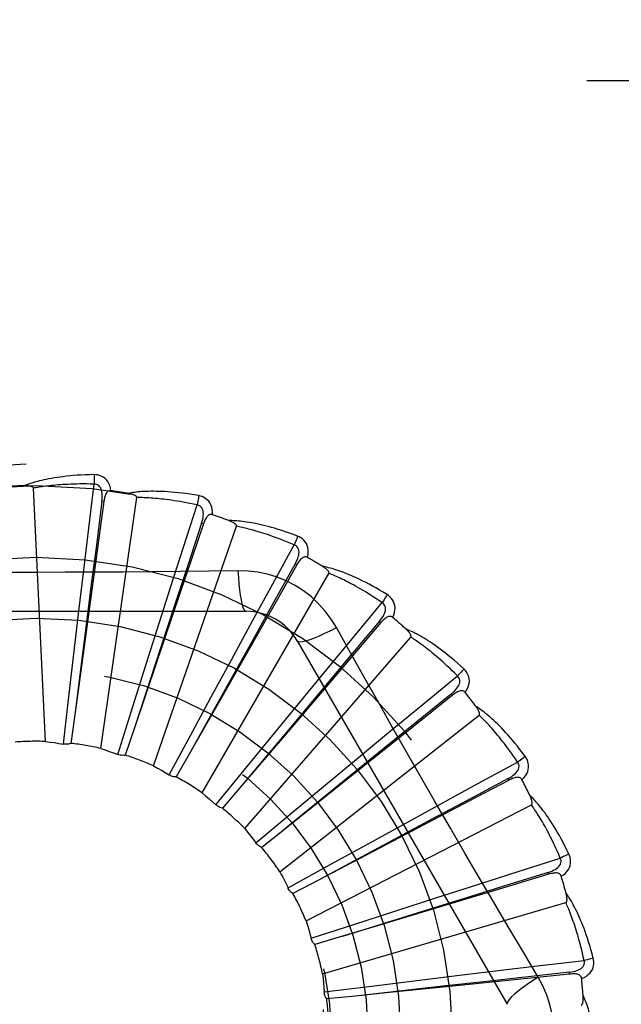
# Model space of a CAD drawing. Header units: inches. Extents: x 0 to 80, y 0 to 51.8.
# Tile 25 of 50: x 21.412 to 21.708, y 20.29 to 20.775. Entities that reach past the tile are written whole.
import ezdxf

# ---------------------------------------------------------------- set-up
doc = ezdxf.new("R2010")
doc.units = ezdxf.units.IN
doc.header["$LTSCALE"] = 4.4
doc.header["$MEASUREMENT"] = 0
doc.linetypes.add('HIDDEN', pattern=[0.2, 0.1, -0.1])
doc.layers.add('DOOR_ASSEMBLY', color=7, linetype='CONTINUOUS')

msp = doc.modelspace()

# ---------------------------------------------------------------- linework, layer by layer
at = {"layer": 'DOOR_ASSEMBLY', "color": 8, "linetype": 'HIDDEN'}
for p, q in [((20.8413366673, 20.7754061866), (21.9033366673, 20.7754061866)), ((20.8113366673, 20.7454061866), (21.9033366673, 20.7454061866)), ((21.4244116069, 20.4195847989), (21.4184653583, 20.5444118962)), ((21.4457127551, 20.5247567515), (21.4483395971, 20.5464497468)), ((21.4516149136, 20.4161134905), (21.4693998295, 20.5398102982)), ((21.4531915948, 20.5378882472), (21.4522407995, 20.5380179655)), ((21.4531915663, 20.5378880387), (21.4482220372, 20.5014751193)), ((21.4924350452, 20.5153535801), (21.499119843, 20.5361574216)), ((21.4432206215, 20.5040289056), (21.4457127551, 20.5247567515)), ((21.4776696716, 20.4075566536), (21.5185429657, 20.5256522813)), ((21.5022638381, 20.5268322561), (21.4904929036, 20.4920177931)), ((21.5022638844, 20.5268323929), (21.5013548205, 20.5271397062)), ((21.486065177, 20.4954719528), (21.4924350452, 20.5153535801)), ((21.5365334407, 20.4972780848), (21.5470345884, 20.5164408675)), ((21.4406579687, 20.4824266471), (21.4432206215, 20.5040289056)), ((21.5483569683, 20.5066892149), (21.5391976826, 20.490557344)), ((21.5483570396, 20.5066893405), (21.5475225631, 20.5071631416)), ((21.4482220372, 20.5014751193), (21.4434349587, 20.4664539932)), ((21.5016341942, 20.3942235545), (21.5641185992, 20.5024497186)), ((21.5265160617, 20.4789612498), (21.5365334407, 20.4972780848)), ((21.4904929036, 20.4920177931), (21.4791645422, 20.4585355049)), ((21.5391976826, 20.490557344), (21.5127498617, 20.4439982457)), ((21.4880257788, 20.4866413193), (21.4812843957, 20.4661058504)), ((21.5764141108, 20.471183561), (21.5903520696, 20.4880126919)), ((21.3163947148, 20.483739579), (21.5232786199, 20.483739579)), ((21.4381870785, 20.4613693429), (21.4406579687, 20.4824266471)), ((21.5161082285, 20.4598588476), (21.5265160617, 20.4789612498)), ((21.58980504, 20.4781870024), (21.5777582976, 20.4640800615)), ((21.5898051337, 20.4781871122), (21.5890754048, 20.4788102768)), ((21.5226423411, 20.3765960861), (21.6044795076, 20.471041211)), ((21.563111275, 20.4550935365), (21.5764141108, 20.471183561)), ((21.4434349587, 20.4664539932), (21.4388191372, 20.4327736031)), ((21.4812843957, 20.4661058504), (21.4682400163, 20.4262822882)), ((21.5267700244, 20.4699191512), (21.5162641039, 20.4510306)), ((21.5485377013, 20.4691562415), (21.6519796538, 20.2899895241)), ((21.4357298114, 20.4402170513), (21.4381870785, 20.4613693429)), ((21.5777582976, 20.4640800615), (21.5429770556, 20.4233676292)), ((21.4791645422, 20.4585355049), (21.4682580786, 20.426337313)), ((21.5059881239, 20.4412282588), (21.5161082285, 20.4598588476)), ((21.4414836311, 20.4538157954), (21.4388118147, 20.4327161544)), ((21.4666332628, 20.434230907), (21.4730492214, 20.4545359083)), ((21.5162641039, 20.4510306), (21.4959187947, 20.4143953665)), ((21.5492763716, 20.4383060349), (21.563111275, 20.4550935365)), ((21.6106356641, 20.4380131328), (21.6275066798, 20.4519003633)), ((21.5616494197, 20.4461667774), (21.547758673, 20.4296078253)), ((21.4958453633, 20.4225044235), (21.5059881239, 20.4412282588)), ((21.5127498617, 20.4439982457), (21.4959469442, 20.4144459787)), ((21.6251100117, 20.4423557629), (21.6106112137, 20.4307836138)), ((21.6251101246, 20.4423558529), (21.6245115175, 20.4431058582)), ((21.4332084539, 20.4182696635), (21.4357298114, 20.4402170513)), ((21.5358132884, 20.4219273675), (21.5492763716, 20.4383060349)), ((21.5945281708, 20.4247314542), (21.6106356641, 20.4380131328)), ((21.4388191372, 20.4327736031), (21.4368673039, 20.4186484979)), ((21.4600038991, 20.4131573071), (21.4666332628, 20.434230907)), ((21.539934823, 20.3553113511), (21.6381669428, 20.432561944)), ((21.4682580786, 20.426337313), (21.4636683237, 20.4128368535)), ((21.547758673, 20.4296078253), (21.520847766, 20.3974850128)), ((21.6106112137, 20.4307836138), (21.5687536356, 20.3973893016)), ((21.4853475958, 20.4030662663), (21.4958453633, 20.4225044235)), ((21.5429770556, 20.4233676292), (21.5208849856, 20.3975293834)), ((21.5223103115, 20.4054614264), (21.5358132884, 20.4219273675)), ((21.5777662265, 20.4108655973), (21.5945281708, 20.4247314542)), ((21.4959469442, 20.4144459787), (21.4888851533, 20.4020581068)), ((21.5914033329, 20.4162426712), (21.5746298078, 20.4026118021)), ((21.5614467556, 20.3973308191), (21.5777662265, 20.4108655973)), ((21.6379612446, 20.3989656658), (21.6571555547, 20.4094090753)), ((21.5083235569, 20.3883612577), (21.5223103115, 20.4054614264)), ((21.5746298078, 20.4026118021), (21.5421259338, 20.3761624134)), ((21.5208849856, 20.3975293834), (21.5116063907, 20.3867018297)), ((21.5687536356, 20.3973893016), (21.5421708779, 20.3761989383)), ((21.5450715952, 20.3837178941), (21.5614467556, 20.3973308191)), ((21.6196312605, 20.3889723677), (21.6379612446, 20.3989656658)), ((21.6529958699, 20.4004905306), (21.6365690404, 20.3918714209)), ((21.6529959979, 20.4004905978), (21.6525501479, 20.4013403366)), ((21.5528866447, 20.3311386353), (21.6639633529, 20.3884026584)), ((21.6365690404, 20.3918714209), (21.5891479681, 20.3670021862)), ((21.6005480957, 20.3785293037), (21.6196312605, 20.3889723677)), ((21.5281013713, 20.3695737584), (21.5450715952, 20.3837178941)), ((21.5819620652, 20.3683275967), (21.6005480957, 20.3785293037)), ((21.6149563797, 20.3812283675), (21.5959063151, 20.3710182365)), ((21.5421708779, 20.3761989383), (21.5310108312, 20.3673230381)), ((21.5959063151, 20.3710182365), (21.5589842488, 20.3511982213)), ((21.5633065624, 20.3580596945), (21.5819620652, 20.3683275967)), ((21.5891479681, 20.3670021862), (21.5590352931, 20.3512255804)), ((21.6574032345, 20.3554524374), (21.6782271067, 20.3620745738)), ((21.5439662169, 20.3473827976), (21.5633065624, 20.3580596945)), ((21.637513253, 20.3491087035), (21.6574032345, 20.3554524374)), ((21.6724547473, 20.3541044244), (21.6546935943, 20.348749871)), ((21.6724548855, 20.3541044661), (21.6721779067, 20.3550232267)), ((21.5590352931, 20.3512255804), (21.5463971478, 20.344622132)), ((21.616798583, 20.342465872), (21.637513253, 20.3491087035)), ((21.6546935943, 20.348749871), (21.6201808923, 20.3383506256)), ((21.5440858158, 20.3471414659), (21.5439662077, 20.3473828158)), ((21.5610296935, 20.3049516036), (21.6809363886, 20.3401593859)), ((21.5966177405, 20.3359659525), (21.616798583, 20.342465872)), ((21.6314572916, 20.3423893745), (21.6108192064, 20.3359690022)), ((21.6108192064, 20.3359690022), (21.5708134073, 20.3234947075)), ((21.5763561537, 20.3294141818), (21.5966177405, 20.3359659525)), ((21.5553446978, 20.3225904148), (21.5763561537, 20.3294141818)), ((21.5708687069, 20.3235119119), (21.5572092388, 20.3194195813)), ((21.6682589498, 20.3090461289), (21.689959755, 20.311607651)), ((21.6259303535, 20.3039787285), (21.6475278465, 20.3065812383)), ((21.6475278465, 20.3065812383), (21.6682589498, 20.3090461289)), ((21.6827834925, 20.3048739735), (21.6826853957, 20.3058285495)), ((21.5837487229, 20.2988166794), (21.6048840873, 20.3014155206)), ((21.6048840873, 20.3014155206), (21.6259303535, 20.3039787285)), ((21.6403096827, 20.3011294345), (21.6188294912, 20.29873087)), ((21.6827833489, 20.3048739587), (21.6284727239, 20.2992977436)), ((21.561825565, 20.296092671), (21.5837487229, 20.2988166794)), ((21.6188294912, 20.29873087), (21.5771858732, 20.2940531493)), ((21.5772434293, 20.2940595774), (21.5630563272, 20.2926262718))]:
    msp.add_line(p, q, dxfattribs=at)
for points in [[(21.4482799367, 20.5511224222), (21.4460515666, 20.5510753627), (21.4439193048, 20.5510009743), (21.4418853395, 20.5509022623), (21.4399435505, 20.5507812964), (21.4380897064, 20.5506398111), (21.4363201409, 20.5504800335), (21.4346308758, 20.5503036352), (21.4330184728, 20.550112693), (21.4314792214, 20.5499088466), (21.4300098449, 20.5496940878), (21.4286068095, 20.5494700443), (21.4272670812, 20.5492386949), (21.4259871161, 20.5490023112), (21.4247648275, 20.5487610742), (21.42359746, 20.548515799), (21.4224835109, 20.5482661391), (21.4214211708, 20.548011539), (21.4204086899, 20.5477527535), (21.4194444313, 20.5474897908), (21.4185262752, 20.5472239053), (21.4176522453, 20.5469558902), (21.416820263, 20.5466868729), (21.4160283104, 20.5464184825), (21.415274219, 20.5461497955), (21.414554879, 20.5458800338), (21.4138711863, 20.5456099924)], [(21.4566692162, 20.5431542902), (21.4564301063, 20.5444913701), (21.4560823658, 20.545706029), (21.4556244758, 20.546806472), (21.4550615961, 20.547781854), (21.4543961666, 20.5486316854), (21.4536394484, 20.5493528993), (21.4527931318, 20.5499441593), (21.4518914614, 20.550410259), (21.4509587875, 20.550746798), (21.4500266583, 20.5509723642), (21.449137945, 20.5510979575), (21.4482799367, 20.5511224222)], [(21.4482799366, 20.5511224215), (21.448316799, 20.5505005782), (21.4483436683, 20.5497899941), (21.448359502, 20.5490136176), (21.4483640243, 20.5481856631), (21.4483571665, 20.54732124), (21.4483393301, 20.5464497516)], [(21.4184653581, 20.5444118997), (21.4184248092, 20.5445800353), (21.4183464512, 20.5447295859), (21.4182264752, 20.5448595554), (21.4180763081, 20.544972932), (21.4179052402, 20.5450717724), (21.4177158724, 20.5451578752), (21.417514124, 20.5452332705), (21.4172993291, 20.5452993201), (21.4170725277, 20.5453579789), (21.4168345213, 20.5454094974), (21.4165862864, 20.5454546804), (21.4163283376, 20.5454938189), (21.416061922, 20.5455274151), (21.4157858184, 20.5455556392), (21.415499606, 20.5455788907), (21.4152021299, 20.5455969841), (21.4148868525, 20.5456100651), (21.4145695, 20.5456175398), (21.4142653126, 20.5456187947), (21.4139692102, 20.5456140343)], [(21.4483395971, 20.5464497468), (21.4464897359, 20.5464896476), (21.444713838, 20.5465126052), (21.4430134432, 20.5465179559), (21.4413839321, 20.5465076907), (21.4398221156, 20.5464831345), (21.4383252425, 20.5464456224), (21.4368903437, 20.5463965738), (21.4355148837, 20.5463370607), (21.4341961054, 20.5462683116), (21.4329317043, 20.5461912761), (21.4317191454, 20.5461070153), (21.4305563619, 20.5460164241), (21.4294411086, 20.5459205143), (21.4283713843, 20.5458199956), (21.4273450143, 20.5457158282), (21.426360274, 20.5456082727), (21.4254151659, 20.5454978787), (21.424508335, 20.5453847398), (21.4236381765, 20.5452690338), (21.422803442, 20.5451510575), (21.4220027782, 20.5450310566), (21.4212348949, 20.544909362), (21.4204984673, 20.54478628), (21.419792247, 20.5446621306), (21.4191143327, 20.5445373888), (21.4184653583, 20.5444118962)], [(21.4522393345, 20.5380178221), (21.4523496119, 20.5390497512), (21.4524060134, 20.5400309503), (21.4524058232, 20.5409641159), (21.4523467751, 20.5418457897), (21.4522241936, 20.5426755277), (21.45203689, 20.5434463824), (21.4517850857, 20.5441558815), (21.4514634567, 20.5447870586), (21.4510683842, 20.5453219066), (21.450605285, 20.5457586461), (21.4500759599, 20.5460887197), (21.4495061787, 20.5463141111), (21.4489253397, 20.5464344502), (21.4483352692, 20.5464502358)], [(21.4566728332, 20.543153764), (21.456211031, 20.5431715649), (21.4557843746, 20.5431056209), (21.455391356, 20.5429508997), (21.4550364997, 20.5427224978), (21.4547263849, 20.5424328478), (21.4544533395, 20.5420849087), (21.454212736, 20.5416834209), (21.4540020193, 20.5412354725), (21.453818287, 20.5407479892), (21.4536579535, 20.5402261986), (21.4535170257, 20.5396770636), (21.453393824, 20.5391023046), (21.4532849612, 20.5385064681), (21.4531915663, 20.5378880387)], [(21.4999455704, 20.5407569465), (21.4977485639, 20.5411324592), (21.4956407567, 20.5414629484), (21.4936248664, 20.5417509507), (21.4916952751, 20.5419996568), (21.4898481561, 20.5422115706), (21.4880803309, 20.5423895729), (21.4863882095, 20.5425360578), (21.4847688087, 20.5426537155), (21.4832187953, 20.5427448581), (21.4817353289, 20.5428120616), (21.4803152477, 20.5428575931), (21.4789559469, 20.5428839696), (21.4776543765, 20.5428940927), (21.4764085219, 20.5428885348), (21.4752158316, 20.5428686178), (21.4740747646, 20.5428342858), (21.472983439, 20.5427853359), (21.4719402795, 20.5427228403), (21.4709436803, 20.5426471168), (21.4699917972, 20.5425597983), (21.46908284, 20.5424620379), (21.4682149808, 20.5423553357), (21.4673865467, 20.5422416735), (21.4665952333, 20.5421205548), (21.46583784, 20.541991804), (21.4651153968, 20.5418560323)], [(21.4522407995, 20.5380179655), (21.4494648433, 20.5163246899), (21.446817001, 20.4957288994)], [(21.4693998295, 20.5398102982), (21.4693918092, 20.5399830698), (21.4693431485, 20.5401447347), (21.4692499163, 20.5402950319), (21.4691239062, 20.5404347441), (21.4689746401, 20.5405641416), (21.4688050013, 20.5406844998), (21.4686211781, 20.5407966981), (21.4684227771, 20.5409021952), (21.4682111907, 20.5410027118), (21.4679872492, 20.5410983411), (21.4677520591, 20.5411896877), (21.4675061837, 20.5412769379), (21.4672509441, 20.5413603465), (21.4669851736, 20.5414403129), (21.4667085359, 20.5415173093), (21.4664198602, 20.5415913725), (21.4661181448, 20.5416629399), (21.4658025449, 20.5417312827), (21.4654717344, 20.5417957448), (21.4651261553, 20.5418565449)], [(21.499119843, 20.5361574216), (21.4973110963, 20.5365473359), (21.4955717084, 20.5369063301), (21.49390305, 20.5372333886), (21.4923010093, 20.5375315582), (21.4907627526, 20.5378029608), (21.4892858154, 20.5380493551), (21.4878675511, 20.5382726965), (21.4865056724, 20.5384745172), (21.4851977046, 20.5386565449), (21.4839415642, 20.5388201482), (21.4827349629, 20.5389668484), (21.4815760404, 20.5390979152), (21.4804627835, 20.5392147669), (21.4793933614, 20.5393184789), (21.4783658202, 20.5394104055), (21.4773785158, 20.5394911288), (21.4764295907, 20.5395615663), (21.4755177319, 20.5396220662), (21.4746413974, 20.5396731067), (21.4737994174, 20.5397152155), (21.4729905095, 20.5397488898), (21.4722134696, 20.5397746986), (21.4714670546, 20.5397931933), (21.4707500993, 20.5398049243), (21.4700608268, 20.5398107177), (21.4693998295, 20.5398102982)], [(21.4999455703, 20.5407569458), (21.4998645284, 20.5401424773), (21.4997571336, 20.5394435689), (21.4996269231, 20.538684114), (21.4994754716, 20.5378734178), (21.4993043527, 20.5370210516), (21.4991195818, 20.5361574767)], [(21.5066752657, 20.5313451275), (21.506693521, 20.5327032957), (21.5065819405, 20.5339618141), (21.5063405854, 20.5351290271), (21.5059724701, 20.5361933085), (21.5054798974, 20.5371537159), (21.5048733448, 20.5380051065), (21.5041542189, 20.5387458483), (21.5033570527, 20.5393741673), (21.5025049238, 20.5398811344), (21.501632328, 20.5402790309), (21.5007834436, 20.5405705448), (21.4999455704, 20.5407569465)], [(21.5013533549, 20.5271398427), (21.5016569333, 20.5281322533), (21.5018980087, 20.5290850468), (21.5020744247, 20.5300013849), (21.5021833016, 20.5308783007), (21.5022199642, 20.5317162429), (21.5021819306, 20.5325086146), (21.5020689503, 20.5332529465), (21.5018725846, 20.5339335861), (21.5015858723, 20.5345335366), (21.5012137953, 20.5350500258), (21.5007565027, 20.53547431), (21.5002396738, 20.53580346), (21.4996921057, 20.536031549), (21.4991156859, 20.5361587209)], [(21.506679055, 20.5313438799), (21.5062287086, 20.53144879), (21.5057971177, 20.5314647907), (21.505381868, 20.5313872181), (21.5049902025, 20.5312300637), (21.5046308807, 20.5310043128), (21.5042969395, 20.5307143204), (21.503984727, 20.5303656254), (21.5036930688, 20.5299656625), (21.5034204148, 20.5295217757), (21.5031642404, 20.5290397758), (21.5029219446, 20.5285272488), (21.5026922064, 20.527986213), (21.5024725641, 20.5274217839), (21.5022638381, 20.5268322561)], [(21.5487158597, 20.520801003), (21.5466296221, 20.5215855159), (21.5446224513, 20.5223089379), (21.5426974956, 20.5229732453), (21.5408498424, 20.5235826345), (21.5390762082, 20.5241402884), (21.5373740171, 20.524649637), (21.5357401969, 20.5251137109), (21.5341723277, 20.5255357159), (21.5326675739, 20.5259185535), (21.5312236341, 20.5262652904), (21.5298378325, 20.5265787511), (21.5285080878, 20.5268619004), (21.5272319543, 20.5271181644), (21.5260075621, 20.5273484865), (21.5248326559, 20.5275546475), (21.5237057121, 20.5277368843), (21.5226248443, 20.5278953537), (21.5215887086, 20.5280314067), (21.5205957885, 20.5281456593), (21.5196445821, 20.5282400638), (21.5187335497, 20.5283160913), (21.5178611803, 20.5283755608), (21.5170262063, 20.5284207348), (21.5162262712, 20.5284515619), (21.5154581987, 20.5284684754), (21.514723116, 20.5284718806)], [(21.5185429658, 20.5256522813), (21.5185677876, 20.5258234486), (21.5185506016, 20.5259914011), (21.5184874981, 20.5261566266), (21.5183902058, 20.5263176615), (21.5182681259, 20.5264729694), (21.5181243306, 20.526623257), (21.517965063, 20.5267682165), (21.5177902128, 20.5269093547), (21.5176014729, 20.5270480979), (21.5173996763, 20.5271843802), (21.5171860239, 20.5273185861), (21.516961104, 20.5274507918), (21.5167262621, 20.5275809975), (21.5164804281, 20.5277098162), (21.5162233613, 20.5278377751), (21.5159539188, 20.5279651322), (21.5156661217, 20.5280944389), (21.5153742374, 20.5282193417), (21.5150920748, 20.5283336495), (21.5148150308, 20.5284394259)], [(21.5013548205, 20.5271397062), (21.4945235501, 20.5063638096), (21.4880257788, 20.4866413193)], [(21.5470345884, 20.5164408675), (21.5453323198, 20.517166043), (21.5436923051, 20.517847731), (21.5421156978, 20.5184846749), (21.540599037, 20.5190806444), (21.5391399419, 20.5196382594), (21.5377363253, 20.5201597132), (21.5363859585, 20.5206474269), (21.5350868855, 20.5211033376), (21.5338370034, 20.5215296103), (21.5326345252, 20.5219279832), (21.531477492, 20.5223003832), (21.5303643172, 20.522648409), (21.5292932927, 20.5229738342), (21.5282628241, 20.5232780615), (21.5272712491, 20.5235627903), (21.5263170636, 20.5238289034), (21.5253986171, 20.5240776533), (21.5245146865, 20.5243096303), (21.523663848, 20.5245255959), (21.5228450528, 20.5247262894), (21.5220571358, 20.524912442), (21.5212990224, 20.5250848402), (21.5205695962, 20.5252442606), (21.5198678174, 20.5253914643), (21.5191920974, 20.5255275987), (21.5185429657, 20.5256522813)], [(21.5487158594, 20.5208010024), (21.5485199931, 20.5202129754), (21.5482822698, 20.5195470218), (21.5480106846, 20.5188259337), (21.5477085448, 20.5180585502), (21.5473792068, 20.5172539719), (21.5470343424, 20.5164409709)], [(21.5535427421, 20.5102856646), (21.5538177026, 20.5116158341), (21.5539463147, 20.5128727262), (21.5539302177, 20.5140645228), (21.5537701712, 20.5151792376), (21.5534682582, 20.5162155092), (21.5530337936, 20.5171663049), (21.5524678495, 20.518029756), (21.5518039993, 20.5187975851), (21.5510632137, 20.5194566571), (21.5502816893, 20.520012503), (21.5495033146, 20.5204594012), (21.5487158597, 20.520801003)], [(21.5475211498, 20.507163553), (21.5480070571, 20.5080805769), (21.5484240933, 20.5089705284), (21.5487707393, 20.5098369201), (21.5490436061, 20.5106773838), (21.5492381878, 20.5114932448), (21.5493507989, 20.5122784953), (21.549380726, 20.5130307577), (21.5493167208, 20.5137362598), (21.5491487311, 20.514379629), (21.5488811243, 20.5149572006), (21.5485123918, 20.5154603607), (21.5480671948, 20.5158813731), (21.547572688, 20.5162089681), (21.5470307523, 20.51644293)], [(21.5535455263, 20.5102839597), (21.5531236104, 20.5104720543), (21.5527031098, 20.5105693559), (21.5522807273, 20.5105717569), (21.5518663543, 20.5104915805), (21.5514708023, 20.5103379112), (21.5510880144, 20.5101163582), (21.550715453, 20.5098330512), (21.5503533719, 20.5094955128), (21.550001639, 20.5091112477), (21.5496588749, 20.5086864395), (21.5493239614, 20.5082290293), (21.5489959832, 20.507741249), (21.5486734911, 20.5072285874), (21.5483569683, 20.5066892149)], [(21.5475225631, 20.5071631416), (21.5368828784, 20.488055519), (21.5267700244, 20.4699191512)], [(21.5928281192, 20.4919758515), (21.5909280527, 20.4931410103), (21.5890940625, 20.4942312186), (21.5873296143, 20.4952478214), (21.5856306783, 20.4961958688), (21.5839946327, 20.4970791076), (21.5824195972, 20.4979013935), (21.5809031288, 20.4986662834), (21.579443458, 20.4993773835), (21.5780383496, 20.5000380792), (21.576686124, 20.5006518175), (21.5753846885, 20.5012218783), (21.5741325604, 20.5017515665), (21.5729279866, 20.5022447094), (21.5717693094, 20.502702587), (21.5706546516, 20.5031273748), (21.5695825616, 20.5035195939), (21.5685512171, 20.5038797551), (21.567559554, 20.5042094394), (21.5666061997, 20.5045095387), (21.565690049, 20.5047822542), (21.5648098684, 20.5050293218), (21.5639645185, 20.5052528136), (21.5631531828, 20.5054551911), (21.5623735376, 20.5056368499), (21.5616225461, 20.5057988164), (21.5609013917, 20.5059412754)], [(21.5641185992, 20.5024497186), (21.5641753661, 20.5026130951), (21.5641902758, 20.5027812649), (21.5641595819, 20.502955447), (21.5640945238, 20.5031319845), (21.5640040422, 20.5033075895), (21.5638912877, 20.5034823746), (21.563762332, 20.5036548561), (21.5636173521, 20.5038265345), (21.5634582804, 20.5039984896), (21.5632859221, 20.5041704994), (21.5631015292, 20.504342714), (21.562905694, 20.504515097), (21.5626997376, 20.5046873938), (21.5624827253, 20.504860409), (21.5622545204, 20.5050347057), (21.5620140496, 20.5052107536), (21.5617607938, 20.5053891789), (21.5614929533, 20.5055700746), (21.5612083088, 20.50575378), (21.5609076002, 20.505940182)], [(21.5192952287, 20.50376049), (21.5051264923, 20.5035510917), (21.4909978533, 20.5033907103), (21.476795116, 20.5032439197), (21.4625842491, 20.5031142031), (21.4483547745, 20.503021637), (21.4341251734, 20.5029544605), (21.4198864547, 20.5029376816), (21.405646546, 20.502951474), (21.3914119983, 20.5030170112), (21.3771768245, 20.5031085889), (21.3629670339, 20.5032381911), (21.3487570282, 20.5033873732), (21.3345976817, 20.5035509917), (21.320378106, 20.50376049)], [(21.5192951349, 20.5037624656), (21.5194907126, 20.5003758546), (21.5197446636, 20.4971912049), (21.5200474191, 20.4943082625), (21.5203977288, 20.4917089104), (21.5207955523, 20.4893979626), (21.5212354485, 20.4874357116), (21.5217112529, 20.4858539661), (21.5222157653, 20.4846913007), (21.5227432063, 20.4839793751), (21.5232783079, 20.483739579)], [(21.5678680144, 20.4757169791), (21.5652708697, 20.4799151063), (21.5623312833, 20.4838382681), (21.5590589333, 20.4874747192), (21.5554780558, 20.4908001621), (21.5516072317, 20.4937974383), (21.5474815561, 20.4964376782), (21.543132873, 20.4986940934), (21.5385992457, 20.5005529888), (21.5339223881, 20.5019998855), (21.5291267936, 20.5030233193), (21.5242460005, 20.5036106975), (21.5192952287, 20.50376049)], [(21.5903520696, 20.4880126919), (21.5888178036, 20.4890469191), (21.5873364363, 20.4900266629), (21.5859088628, 20.4909504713), (21.584532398, 20.4918227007), (21.5832051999, 20.4926463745), (21.5819256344, 20.4934240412), (21.5806919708, 20.4941584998), (21.5795026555, 20.4948520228), (21.578356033, 20.495507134), (21.5772506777, 20.4961258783), (21.5761850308, 20.4967105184), (21.5751578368, 20.4972629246), (21.5741677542, 20.4977851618), (21.5732134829, 20.4982789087), (21.5722937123, 20.4987461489), (21.5714071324, 20.4991880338), (21.5705523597, 20.4996061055), (21.5697283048, 20.5000011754), (21.5689337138, 20.5003742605), (21.5681676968, 20.5007262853), (21.5674292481, 20.5010581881), (21.5667174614, 20.5013709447), (21.5660313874, 20.501665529), (21.565370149, 20.501942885), (21.5647324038, 20.5022044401), (21.5641185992, 20.5024497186)], [(21.446817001, 20.4957288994), (21.4454473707, 20.4850012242), (21.4414836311, 20.4538157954)], [(21.4730492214, 20.4545359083), (21.4794605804, 20.4747450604), (21.4827654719, 20.4851289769), (21.486065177, 20.4954719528)], [(21.5928281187, 20.4919758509), (21.5925245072, 20.4914355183), (21.5921650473, 20.4908265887), (21.5917619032, 20.4901699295), (21.5913199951, 20.489473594), (21.5908443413, 20.488745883), (21.5903518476, 20.4880128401)], [(21.5955777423, 20.4807370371), (21.5960994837, 20.4819912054), (21.5964636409, 20.4832010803), (21.5966733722, 20.4843743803), (21.5967271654, 20.4854992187), (21.5966268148, 20.4865738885), (21.5963801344, 20.4875897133), (21.5959878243, 20.4885446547), (21.5954812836, 20.4894242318), (21.5948786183, 20.4902115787), (21.5942164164, 20.4909052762), (21.5935366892, 20.4914914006), (21.5928281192, 20.4919758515)], [(21.5890740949, 20.4788109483), (21.5897247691, 20.4796194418), (21.5903026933, 20.4804143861), (21.5908070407, 20.4811995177), (21.5912340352, 20.4819731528), (21.5915795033, 20.4827374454), (21.591838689, 20.4834871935), (21.5920104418, 20.4842201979), (21.5920811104, 20.4849250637), (21.592037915, 20.4855885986), (21.5918844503, 20.4862063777), (21.591617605, 20.486770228), (21.5912601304, 20.4872678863), (21.5908365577, 20.4876831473), (21.5903486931, 20.4880154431)], [(21.5955807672, 20.480734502), (21.5952029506, 20.4809987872), (21.5948088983, 20.4811739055), (21.5943944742, 20.4812565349), (21.5939720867, 20.4812566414), (21.5935544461, 20.4811808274), (21.5931365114, 20.4810358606), (21.5927169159, 20.4808282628), (21.5922973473, 20.4805653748), (21.5918790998, 20.4802545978), (21.5914619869, 20.4799022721), (21.5910464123, 20.4795164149), (21.5906319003, 20.4790993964), (21.5902180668, 20.4786568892), (21.58980504, 20.4781870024)], [(21.5485378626, 20.4691559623), (21.5489983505, 20.4688173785), (21.5498425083, 20.4687108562), (21.5510348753, 20.4688350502), (21.552564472, 20.4691813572), (21.554431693, 20.4697509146), (21.5566169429, 20.4705438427), (21.5590902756, 20.471550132), (21.5618178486, 20.4727588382), (21.5647728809, 20.4741615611), (21.5678697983, 20.475717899)], [(21.5890754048, 20.4788102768), (21.5750118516, 20.4620615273), (21.5616494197, 20.4461667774)], [(21.6673265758, 20.3034496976), (21.6600608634, 20.3156154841), (21.6528576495, 20.3277710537), (21.6456291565, 20.3399975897), (21.6384113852, 20.3522397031), (21.6312164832, 20.3645165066), (21.6240435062, 20.3768061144), (21.6169096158, 20.389128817), (21.609801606, 20.4014678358), (21.6027410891, 20.4138280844), (21.5957028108, 20.4262018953), (21.5887101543, 20.4385727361), (21.5817343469, 20.4509535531), (21.5747963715, 20.4632977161), (21.5678680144, 20.4757169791)], [(21.6306880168, 20.455323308), (21.6290427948, 20.4568270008), (21.6274482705, 20.4582445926), (21.6259081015, 20.459576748), (21.6244192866, 20.4608291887), (21.6229799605, 20.46200609), (21.6215890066, 20.4631115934), (21.6202446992, 20.4641496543), (21.6189459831, 20.4651241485), (21.6176913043, 20.466038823), (21.6164796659, 20.4668973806), (21.6153096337, 20.467703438), (21.6141803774, 20.4684605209), (21.6130908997, 20.4691727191), (21.6120398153, 20.4698416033), (21.6110256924, 20.4704696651), (21.6100472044, 20.4710576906), (21.6091026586, 20.4716065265), (21.6081913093, 20.4721179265), (21.6073119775, 20.472593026), (21.6064639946, 20.4730341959), (21.6056464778, 20.473443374), (21.6048587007, 20.4738228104), (21.6041003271, 20.474175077), (21.6033691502, 20.4745010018), (21.6026623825, 20.4748021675), (21.6019812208, 20.4750785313)], [(21.6044795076, 20.471041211), (21.6045661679, 20.4711908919), (21.6046126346, 20.471353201), (21.6046154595, 20.4715300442), (21.6045849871, 20.4717157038), (21.604529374, 20.4719052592), (21.6044517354, 20.4720982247), (21.6043577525, 20.4722919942), (21.6042478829, 20.4724880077), (21.6041242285, 20.4726869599), (21.603987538, 20.4728884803), (21.6038390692, 20.4730924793), (21.6036793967, 20.4732988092), (21.6035097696, 20.4735069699), (21.6033294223, 20.4737179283), (21.6031383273, 20.4739322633), (21.6029355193, 20.4741506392), (21.6027204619, 20.4743739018), (21.6024918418, 20.474602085), (21.6022479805, 20.4748355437), (21.6019894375, 20.4750741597)], [(21.6275066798, 20.4519003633), (21.6261958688, 20.4532062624), (21.6249266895, 20.4544486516), (21.623699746, 20.4556259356), (21.6225132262, 20.4567429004), (21.6213658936, 20.4578028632), (21.6202566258, 20.4588086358), (21.6191842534, 20.4597632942), (21.6181476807, 20.4606693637), (21.6171457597, 20.4615296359), (21.6161774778, 20.4623463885), (21.6152417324, 20.4631221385), (21.6143376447, 20.4638589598), (21.6134642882, 20.4645591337), (21.6126207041, 20.4652245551), (21.6118059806, 20.4658574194), (21.6110190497, 20.4664591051), (21.6102588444, 20.4670313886), (21.6095244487, 20.4675752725), (21.6088148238, 20.4680919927), (21.6081292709, 20.4685826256), (21.60746698, 20.4690482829), (21.6068272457, 20.4694900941), (21.6062093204, 20.4699091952), (21.6056125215, 20.4703066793), (21.6050358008, 20.4706842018), (21.6044795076, 20.471041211)], [(21.6245103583, 20.4431067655), (21.6253022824, 20.4437775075), (21.626020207, 20.4444487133), (21.6266640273, 20.4451242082), (21.6272297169, 20.4458030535), (21.6277135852, 20.446488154), (21.6281099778, 20.447175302), (21.6284173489, 20.4478625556), (21.6286201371, 20.4485413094), (21.6287032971, 20.4492010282), (21.6286695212, 20.4498366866), (21.6285142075, 20.4504408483), (21.6282573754, 20.4509971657), (21.6279200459, 20.451485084), (21.6275038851, 20.4519037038)], [(21.6306880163, 20.4553233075), (21.6302876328, 20.4548501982), (21.6298194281, 20.4543203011), (21.6292992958, 20.4537518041), (21.6287335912, 20.4531516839), (21.6281288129, 20.4525271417), (21.6275064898, 20.4519005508)], [(21.6312609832, 20.443767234), (21.6320106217, 20.4448999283), (21.6325971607, 20.4460189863), (21.6330251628, 20.4471313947), (21.6332908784, 20.4482257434), (21.6333957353, 20.4492999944), (21.6333457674, 20.4503441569), (21.6331412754, 20.4513560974), (21.6328103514, 20.4523156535), (21.6323675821, 20.453202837), (21.6318486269, 20.4540093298), (21.6312921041, 20.4547135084), (21.6306880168, 20.455323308)], [(21.6245115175, 20.4431058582), (21.6075323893, 20.4293213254), (21.5914033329, 20.4162426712)], [(21.6312630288, 20.4437645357), (21.6309411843, 20.4440960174), (21.6305869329, 20.4443426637), (21.6301956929, 20.4445018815), (21.6297812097, 20.4445814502), (21.6293568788, 20.4445858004), (21.6289191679, 20.4445223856), (21.6284679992, 20.4443978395), (21.6280064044, 20.4442190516), (21.62753705, 20.4439930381), (21.6270609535, 20.4437260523), (21.6265800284, 20.4434258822), (21.6260942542, 20.4430949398), (21.6256043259, 20.4427388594), (21.6251100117, 20.4423557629)], [(21.6609271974, 20.412168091), (21.6595962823, 20.4139559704), (21.6582988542, 20.4156497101), (21.6570386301, 20.4172492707), (21.6558137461, 20.4187608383), (21.6546231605, 20.4201888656), (21.6534665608, 20.4215376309), (21.6523430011, 20.4228113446), (21.6512521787, 20.424014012), (21.6501932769, 20.4251496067), (21.6491660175, 20.4262219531), (21.6481696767, 20.427234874), (21.6472041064, 20.4281919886), (21.6462691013, 20.4290975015), (21.6453635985, 20.4299532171), (21.6444866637, 20.430761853), (21.6436371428, 20.4315244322), (21.642813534, 20.4322421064), (21.642015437, 20.4329167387), (21.6412419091, 20.4335496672), (21.6404927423, 20.4341433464), (21.6397674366, 20.4346998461), (21.6390657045, 20.4352215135), (21.6383877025, 20.4357109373), (21.6377314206, 20.4361693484), (21.6370944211, 20.4365988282), (21.6364778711, 20.4369991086)], [(21.6381669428, 20.432561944), (21.6382803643, 20.4326925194), (21.6383567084, 20.4328431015), (21.6383929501, 20.4330162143), (21.6383981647, 20.4332042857), (21.6383794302, 20.4334009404), (21.6383397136, 20.4336051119), (21.6382841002, 20.4338131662), (21.6382133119, 20.4340264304), (21.638129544, 20.434245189), (21.6380334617, 20.4344689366), (21.637926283, 20.434697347), (21.6378085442, 20.4349301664), (21.6376813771, 20.4351666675), (21.6375442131, 20.4354079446), (21.6373971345, 20.4356545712), (21.6372393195, 20.4359073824), (21.6370671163, 20.4361717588), (21.6368890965, 20.4364346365), (21.6367135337, 20.4366833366), (21.63653767, 20.4369220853)], [(21.6571555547, 20.4094090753), (21.6561155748, 20.4109394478), (21.6551044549, 20.4123995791), (21.6541224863, 20.4137877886), (21.6531687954, 20.4151091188), (21.652242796, 20.4163670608), (21.6513439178, 20.4175645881), (21.6504715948, 20.4187049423), (21.6496252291, 20.4197908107), (21.6488042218, 20.4208251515), (21.6480080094, 20.4218103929), (21.6472359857, 20.422749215), (21.6464876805, 20.4236438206), (21.6457626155, 20.4244966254), (21.6450602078, 20.425309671), (21.6443799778, 20.4260852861), (21.6437211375, 20.4268250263), (21.6430829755, 20.4275308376), (21.642464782, 20.4282038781), (21.6418657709, 20.4288455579), (21.6412854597, 20.4294570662), (21.6407232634, 20.4300396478), (21.6401787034, 20.4305945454), (21.6396512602, 20.431123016), (21.6391404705, 20.4316262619), (21.6386456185, 20.4321061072), (21.6381669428, 20.432561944)], [(21.4244116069, 20.4195847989), (21.4266220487, 20.4193054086), (21.4288250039, 20.4189930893), (21.4310204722, 20.418647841), (21.4332084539, 20.4182696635)], [(21.4368673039, 20.4186484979), (21.4362814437, 20.418441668), (21.4356811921, 20.4182921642), (21.4350606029, 20.4181994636), (21.4344350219, 20.4181643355), (21.4338196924, 20.418187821), (21.4332085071, 20.4182696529)], [(21.4516149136, 20.4161134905), (21.4537325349, 20.4154208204), (21.4558365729, 20.4146972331), (21.4579270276, 20.4139427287), (21.4600038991, 20.4131573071)], [(21.4636683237, 20.4128368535), (21.463053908, 20.4127446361), (21.46243621, 20.4127114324), (21.4618092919, 20.4127378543), (21.4611883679, 20.412821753), (21.4605886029, 20.412961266), (21.4600039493, 20.4131572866)], [(21.6609271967, 20.4121680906), (21.6604445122, 20.4117793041), (21.6598844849, 20.4113475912), (21.6592661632, 20.4108878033), (21.6585971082, 20.4104055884), (21.6578850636, 20.4099067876), (21.6571554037, 20.4094092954)], [(21.659302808, 20.4007124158), (21.6602532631, 20.4016827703), (21.6610409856, 20.402670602), (21.6616717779, 20.4036819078), (21.6621397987, 20.4047061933), (21.6624460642, 20.405741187), (21.6625946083, 20.4067759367), (21.6625853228, 20.4078082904), (21.6624419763, 20.408813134), (21.662175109, 20.4097680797), (21.6618181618, 20.410658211), (21.6614049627, 20.4114549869), (21.6609271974, 20.412168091)], [(21.4776696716, 20.4075566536), (21.4796179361, 20.4064757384), (21.4815470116, 20.4053670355), (21.4834568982, 20.4042305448), (21.4853475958, 20.4030662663)], [(21.6525491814, 20.4013414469), (21.6534537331, 20.4018501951), (21.6542857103, 20.4023734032), (21.6550457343, 20.4029148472), (21.6557296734, 20.4034743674), (21.6563344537, 20.4040555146), (21.6568537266, 20.4046552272), (21.6572856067, 20.4052718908), (21.6576131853, 20.4059000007), (21.6578196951, 20.4065320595), (21.6579068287, 20.4071626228), (21.65786866, 20.4077852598), (21.6577217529, 20.4083801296), (21.6574828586, 20.4089230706), (21.6571534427, 20.4094128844)], [(21.4888851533, 20.4020581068), (21.4882643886, 20.4020838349), (21.4876515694, 20.4021681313), (21.4870409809, 20.4023127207), (21.4864471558, 20.4025126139), (21.4858846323, 20.402763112), (21.4853476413, 20.4030662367)], [(21.6525501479, 20.4013403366), (21.6332691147, 20.3910182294), (21.6149563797, 20.3812283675)], [(21.659304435, 20.4007092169), (21.6590510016, 20.4010957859), (21.6587497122, 20.4014051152), (21.6583955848, 20.4016355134), (21.6580035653, 20.4017920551), (21.6575876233, 20.4018765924), (21.6571457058, 20.4018971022), (21.6566789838, 20.4018601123), (21.6561917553, 20.4017718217), (21.6556879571, 20.4016386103), (21.6551698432, 20.4014664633), (21.6546408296, 20.4012626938), (21.6541013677, 20.4010296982), (21.6535532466, 20.4007729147), (21.6529958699, 20.4004905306)], [(21.5016341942, 20.3942235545), (21.5033426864, 20.3927934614), (21.5050270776, 20.3913397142), (21.5066873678, 20.389862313), (21.5083235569, 20.3883612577)], [(21.682452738, 20.3640699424), (21.6814842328, 20.3660773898), (21.6805307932, 20.3679860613), (21.6795960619, 20.3697952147), (21.6786793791, 20.371511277), (21.6777805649, 20.3731388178), (21.6769001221, 20.3746820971), (21.6760379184, 20.3761454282), (21.6751944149, 20.3775328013), (21.6743695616, 20.3788482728), (21.6735638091, 20.3800956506), (21.67277717, 20.3812788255), (21.6720101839, 20.3824013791), (21.671263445, 20.383467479), (21.6705362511, 20.3844790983), (21.669828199, 20.3854390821), (21.6691383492, 20.3863486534), (21.6684654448, 20.3872092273), (21.6678094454, 20.3880227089), (21.6671696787, 20.3887905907), (21.6665464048, 20.3895153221), (21.6659395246, 20.3901990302), (21.6653491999, 20.390844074), (21.6647760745, 20.391452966), (21.6642184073, 20.3920272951), (21.6636741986, 20.3925695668), (21.6631445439, 20.3930792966)], [(21.6639633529, 20.3884026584), (21.6640994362, 20.3885094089), (21.6642028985, 20.3886428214), (21.6642712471, 20.3888059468), (21.6643119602, 20.3889896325), (21.6643307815, 20.3891862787), (21.6643304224, 20.3893942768), (21.6643151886, 20.3896090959), (21.6642860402, 20.3898319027), (21.6642451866, 20.390062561), (21.6641931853, 20.3903004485), (21.6641311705, 20.3905450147), (21.6640596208, 20.3907959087), (21.6639795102, 20.3910522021), (21.663890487, 20.3913150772), (21.663792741, 20.3915850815), (21.6636856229, 20.3918631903), (21.6635689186, 20.3921504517), (21.6634415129, 20.3924471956), (21.6633020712, 20.3927541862), (21.6631510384, 20.3930711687)], [(21.5116063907, 20.3867018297), (21.5110017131, 20.3868445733), (21.5104159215, 20.3870433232), (21.5098437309, 20.3873008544), (21.509298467, 20.3876095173), (21.5087935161, 20.3879619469), (21.508323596, 20.38836122)], [(21.6782271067, 20.3620745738), (21.6774955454, 20.3637741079), (21.6767790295, 20.3653992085), (21.6760775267, 20.36694817), (21.6753911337, 20.3684261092), (21.6747199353, 20.3698365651), (21.6740639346, 20.3711825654), (21.6734231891, 20.3724674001), (21.6727976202, 20.3736938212), (21.6721871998, 20.3748648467), (21.6715918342, 20.3759829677), (21.6710114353, 20.3770509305), (21.6704459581, 20.3780709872), (21.6698953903, 20.3790456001), (21.669359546, 20.3799768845), (21.6688383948, 20.3808672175), (21.6683314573, 20.381718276), (21.6678384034, 20.3825321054), (21.6673587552, 20.383309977), (21.6668920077, 20.3840534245), (21.6664379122, 20.3847637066), (21.6659961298, 20.3854421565), (21.6655664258, 20.3860900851), (21.6651485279, 20.3867088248), (21.6647422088, 20.387299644), (21.6643471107, 20.3878644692), (21.6639633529, 20.3884026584)], [(21.5226423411, 20.3765960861), (21.5240487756, 20.374869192), (21.5254274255, 20.3731231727), (21.5267782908, 20.3713580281), (21.5281013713, 20.3695737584)], [(21.5310108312, 20.3673230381), (21.5304440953, 20.3675776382), (21.5299065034, 20.3678836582), (21.5293933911, 20.3682448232), (21.5289163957, 20.3686511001), (21.5284872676, 20.3690927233), (21.5281014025, 20.369573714)], [(21.6824527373, 20.3640699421), (21.6819051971, 20.3637795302), (21.6812735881, 20.3634616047), (21.6805794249, 20.363127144), (21.6798312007, 20.3627802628), (21.679037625, 20.3624252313), (21.678227, 20.3620748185)], [(21.6786897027, 20.3531287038), (21.679806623, 20.3539016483), (21.6807670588, 20.3547225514), (21.6815778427, 20.3555962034), (21.6822312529, 20.3565134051), (21.6827278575, 20.3574717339), (21.6830695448, 20.3584596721), (21.6832558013, 20.3594751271), (21.6833052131, 20.3604889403), (21.6832238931, 20.3614771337), (21.6830418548, 20.3624187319), (21.6827869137, 20.3632793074), (21.682452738, 20.3640699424)], [(21.6721771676, 20.3550244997), (21.6731616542, 20.3553528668), (21.6740776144, 20.355709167), (21.6749263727, 20.356096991), (21.675703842, 20.3565169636), (21.676407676, 20.3569731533), (21.6770310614, 20.3574637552), (21.6775718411, 20.3579875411), (21.6780123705, 20.3585423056), (21.6783347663, 20.35912386), (21.6785396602, 20.359726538), (21.6786200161, 20.3603451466), (21.6785883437, 20.3609570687), (21.6784565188, 20.3615354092), (21.6782257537, 20.3620787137)], [(21.539934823, 20.3553113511), (21.54064008, 20.3540068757), (21.54133203, 20.3526955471), (21.5420107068, 20.3513772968), (21.5426760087, 20.3500523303), (21.5433278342, 20.3487208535), (21.5439662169, 20.3473827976)], [(21.6721779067, 20.3550232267), (21.6512918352, 20.3485366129), (21.6314572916, 20.3423893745)], [(21.6786909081, 20.3531248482), (21.6785151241, 20.3535525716), (21.6782778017, 20.3539134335), (21.6779737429, 20.3542066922), (21.677618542, 20.3544345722), (21.6772262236, 20.3545963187), (21.676796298, 20.3547001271), (21.6763311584, 20.354752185), (21.6758361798, 20.3547577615), (21.6753164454, 20.3547223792), (21.6747752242, 20.3546514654), (21.6742171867, 20.3545515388), (21.6736432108, 20.3544248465), (21.6730560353, 20.3542763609), (21.6724547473, 20.3541044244)], [(21.5463971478, 20.344622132), (21.5459266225, 20.3449502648), (21.5454882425, 20.3453172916), (21.5450792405, 20.3457259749), (21.5447062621, 20.3461692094), (21.5443760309, 20.3466400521), (21.5440858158, 20.3471414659)], [(21.6809363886, 20.3401593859), (21.6810902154, 20.3402384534), (21.6812170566, 20.3403498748), (21.6813150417, 20.3404971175), (21.6813897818, 20.3406697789), (21.6814454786, 20.3408593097), (21.6814844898, 20.3410636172), (21.681510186, 20.3412774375), (21.6815237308, 20.3415017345), (21.6815272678, 20.3417359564), (21.6815212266, 20.3419793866), (21.6815066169, 20.3422312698), (21.6814838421, 20.342491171), (21.6814536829, 20.3427579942), (21.6814160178, 20.3430329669), (21.6813711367, 20.3433165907), (21.6813185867, 20.3436099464), (21.681256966, 20.3439194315), (21.6811894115, 20.344229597), (21.6811189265, 20.3445254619), (21.6810445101, 20.34481202)], [(21.6944866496, 20.3127672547), (21.6939155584, 20.3149217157), (21.6933405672, 20.3169763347), (21.6927651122, 20.3189296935), (21.692189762, 20.3207882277), (21.6916152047, 20.3225564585), (21.6910427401, 20.3242384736), (21.6904730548, 20.3258385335), (21.6899073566, 20.327360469), (21.689346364, 20.3288082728), (21.6887912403, 20.3301855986), (21.6882427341, 20.3314962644), (21.6877020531, 20.3327436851), (21.6871705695, 20.3339318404), (21.6866479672, 20.3350628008), (21.6861343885, 20.3361394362), (21.6856291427, 20.3371631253), (21.6851312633, 20.3381354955), (21.6846410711, 20.3390584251), (21.6841581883, 20.339933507), (21.6836833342, 20.3407630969), (21.6832168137, 20.3415493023), (21.6827592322, 20.342294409), (21.6823116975, 20.3430007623), (21.6818728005, 20.3436702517), (21.6814410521, 20.3443057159), (21.6810174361, 20.3449064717)], [(21.689959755, 20.311607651), (21.6895630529, 20.3134149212), (21.6891670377, 20.3151462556), (21.6887713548, 20.3167999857), (21.6883770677, 20.3183811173), (21.6879849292, 20.3198931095), (21.6875955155, 20.3213389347), (21.6872095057, 20.3227218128), (21.6868273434, 20.3240444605), (21.6864495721, 20.3253098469), (21.6860765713, 20.3265204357), (21.6857087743, 20.3276789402), (21.685346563, 20.3287875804), (21.6849903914, 20.3298487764), (21.6846404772, 20.3308646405), (21.6842972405, 20.3318375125), (21.6839605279, 20.3327691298), (21.6836304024, 20.3336615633), (21.6833066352, 20.3345161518), (21.6829890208, 20.3353344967), (21.6826775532, 20.3361178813), (21.6823721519, 20.3368676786), (21.6820728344, 20.3375852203), (21.6817795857, 20.3382718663), (21.6814924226, 20.338928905), (21.6812113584, 20.3395582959), (21.6809363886, 20.3401593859)], [(21.6201808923, 20.3383506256), (21.5869844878, 20.3283580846), (21.5708687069, 20.3235119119)], [(21.5528866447, 20.3311386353), (21.5535507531, 20.3290118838), (21.5541817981, 20.3268782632), (21.5547797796, 20.3247377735), (21.5553446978, 20.3225904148)], [(21.5572092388, 20.3194195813), (21.5567777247, 20.3198665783), (21.5563923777, 20.3203504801), (21.5560502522, 20.3208764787), (21.5557584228, 20.3214309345), (21.5555241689, 20.3220004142), (21.5553447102, 20.322590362)], [(21.6826849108, 20.3058299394), (21.6837137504, 20.3059660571), (21.6846805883, 20.306142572), (21.6855874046, 20.3063627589), (21.6864303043, 20.306628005), (21.6872077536, 20.3069427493), (21.6879127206, 20.3073065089), (21.6885428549, 20.3077184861), (21.6890804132, 20.3081798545), (21.6895070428, 20.3086898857), (21.6898222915, 20.3092428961), (21.6900182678, 20.3098351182), (21.6901029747, 20.3104419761), (21.6900829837, 20.3110348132), (21.6899592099, 20.3116119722)], [(21.6887209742, 20.3027358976), (21.6899639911, 20.3032834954), (21.6910624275, 20.3039078), (21.6920238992, 20.3046122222), (21.692839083, 20.3053891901), (21.6935080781, 20.3062362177), (21.6940305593, 20.3071416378), (21.694405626, 20.308103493), (21.6946460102, 20.309089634), (21.6947531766, 20.3100753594), (21.6947526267, 20.3110343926), (21.6946651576, 20.3119276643), (21.6944866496, 20.3127672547)], [(21.6944866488, 20.3127672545), (21.6938940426, 20.3125857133), (21.6932136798, 20.312393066), (21.6924687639, 20.3121960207), (21.6916684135, 20.3119970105), (21.6908219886, 20.31179858), (21.6899596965, 20.3116079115)], [(21.6826853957, 20.3058285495), (21.6609491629, 20.3034118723), (21.6403096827, 20.3011294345)], [(21.6887209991, 20.3027333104), (21.688629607, 20.3031856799), (21.6884650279, 20.303584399), (21.6882219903, 20.3039298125), (21.687916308, 20.3042208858), (21.6875616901, 20.304453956), (21.6871591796, 20.3046372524), (21.6867122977, 20.3047763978), (21.6862273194, 20.3048755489), (21.6857102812, 20.3049391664), (21.68516542, 20.3049719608), (21.6845985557, 20.3049794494), (21.6840109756, 20.3049636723), (21.68340631, 20.3049289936), (21.6827833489, 20.3048739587)], [(21.5610296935, 20.3049516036), (21.5612793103, 20.3027376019), (21.5614951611, 20.3005231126), (21.561677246, 20.2983081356), (21.561825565, 20.296092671)], [(21.6673282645, 20.3034507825), (21.6644931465, 20.3015880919), (21.6618621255, 20.2997758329), (21.6595168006, 20.2980721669), (21.6574408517, 20.2964691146), (21.655638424, 20.2949691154), (21.6541590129, 20.2936070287), (21.653027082, 20.2924040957), (21.6522724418, 20.291385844), (21.6519196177, 20.2905731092), (21.6519794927, 20.2899898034)], [(21.6750783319, 20.2754061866), (21.6748564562, 20.2802833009), (21.6742019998, 20.2851158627), (21.6731174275, 20.2898915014), (21.6716059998, 20.2945636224), (21.6696735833, 20.2990865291), (21.6673265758, 20.3034496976)], [(21.5630563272, 20.2926262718), (21.5627172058, 20.2931468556), (21.5624304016, 20.2936949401), (21.5621940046, 20.2942761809), (21.5620123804, 20.294875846), (21.5618901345, 20.2954793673), (21.5618255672, 20.2960926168)], [(21.6284727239, 20.2992977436), (21.5939851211, 20.2957682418), (21.5772434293, 20.2940595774)], [(21.6884726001, 20.2895757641), (21.6886379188, 20.2896238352), (21.6887831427, 20.289708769), (21.6889071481, 20.2898342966), (21.6890133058, 20.2899892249), (21.6891039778, 20.2901645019), (21.6891810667, 20.2903574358), (21.6892467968, 20.290562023), (21.6893025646, 20.2907791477), (21.6893504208, 20.29100799), (21.6893906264, 20.291247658), (21.6894240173, 20.2914971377), (21.6894509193, 20.2917559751), (21.6894718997, 20.2920229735), (21.6894870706, 20.2922993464), (21.689496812, 20.2925855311), (21.6895008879, 20.2928826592), (21.6894992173, 20.293195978), (21.6894917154, 20.2935135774), (21.6894782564, 20.2938240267), (21.6894588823, 20.2941311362)], [(21.6894514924, 20.2942085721), (21.6897542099, 20.293541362), (21.6900576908, 20.2928383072), (21.6903611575, 20.2921001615), (21.6906654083, 20.291324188), (21.6909711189, 20.2905084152), (21.6912775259, 20.2896512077), (21.6915842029, 20.2887509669), (21.6918905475, 20.2878055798), (21.6921958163, 20.2868130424), (21.6924997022, 20.2857714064), (21.6928015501, 20.284678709), (21.6931012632, 20.2835329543), (21.6933984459, 20.282332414), (21.6936927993, 20.2810742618), (21.693984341, 20.2797564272), (21.6942710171, 20.2783748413), (21.6945509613, 20.2769242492), (21.6948230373, 20.2754061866)]]:
    msp.add_lwpolyline(points, dxfattribs=at)
for radius in [0.2812500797, 0.2702837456, 0.235, 0.205, 0.179592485, 0.1635, 0.1452498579, 0.1420000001, 0.133, 0.12525, 0.124, 0.1139999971]:
    msp.add_circle((21.4198366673, 20.2754061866), radius, dxfattribs=at)
for centre, radius, start, end in [((21.4198366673, 20.2754061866), 0.2702696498, 91.243959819, 93.07570217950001), ((21.4198366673, 20.2754061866), 0.2702696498, 80.3534328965, 82.16653955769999), ((21.4198366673, 20.2754061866), 0.2702696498, 69.4259117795, 71.2573778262), ((21.4198366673, 20.2754061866), 0.2702696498, 58.53623773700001, 60.3484408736), ((21.5232786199, 20.454572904), 0.0291666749, 30, 90), ((21.4198366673, 20.2754061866), 0.2702696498, 47.62647900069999, 49.4392023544), ((21.4198366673, 20.2754061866), 0.2702696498, 36.69863161, 38.53023315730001), ((21.4198366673, 20.2754061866), 0.1442511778, 88.182554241, 94.1288010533), ((21.4198366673, 20.2754061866), 0.1442511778, 77.27346333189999, 83.21971014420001), ((21.4198366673, 20.2754061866), 0.1442511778, 66.3643724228, 72.3106192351), ((21.4198366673, 20.2754061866), 0.1442511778, 55.45528151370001, 61.40152832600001), ((21.4198366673, 20.2754061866), 0.2702696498, 25.8080580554, 27.6210991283), ((21.4198366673, 20.2754061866), 0.1442511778, 44.5461906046, 50.4924374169), ((21.4198366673, 20.2754061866), 0.1442511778, 33.63709969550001, 39.58334650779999), ((21.4198366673, 20.2754061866), 0.2702696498, 14.8802920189, 16.7119126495), ((21.4198366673, 20.2754061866), 0.1442511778, 22.7280087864, 28.6742555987), ((21.4198366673, 20.2754061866), 0.1442511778, 11.8189178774, 17.7651646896), ((21.4198366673, 20.2754061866), 0.2702696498, 3.9727464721, 5.8031318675), ((21.4198366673, 20.2754061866), 0.1442511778, 0.9098269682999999, 6.856073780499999)]:
    msp.add_arc(centre, radius, start, end, dxfattribs=at)

doc.saveas('drawing.dxf')
